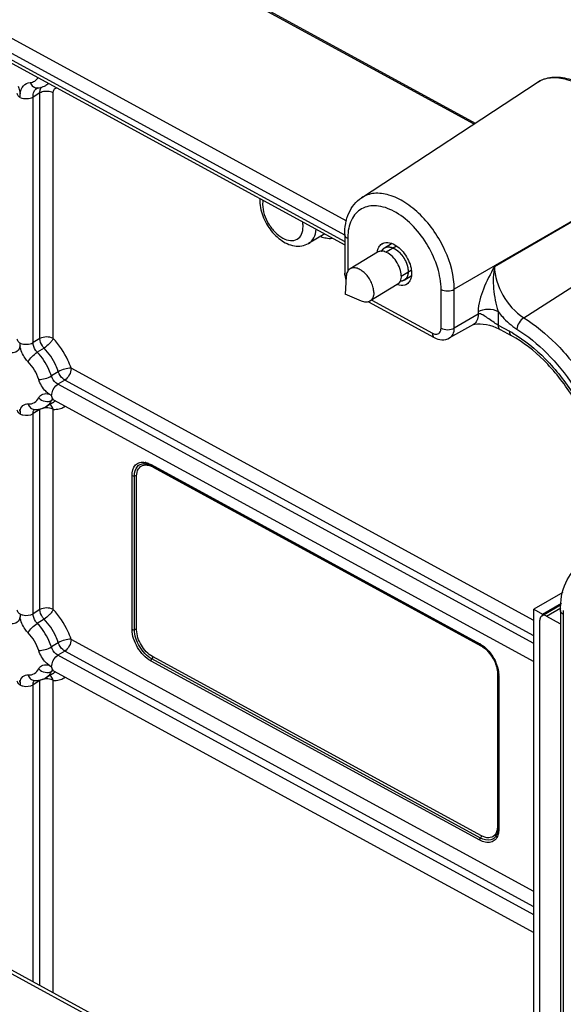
# Model space of a CAD drawing. Header units: inches. Extents: x 0 to 34, y 0 to 22.
# Tile 49 of 124: x 20.6 to 21.7, y 5.7 to 7.7. Entities that reach past the tile are written whole.
import ezdxf

# ---------------------------------------------------------------- set-up
doc = ezdxf.new("R2010")
doc.units = ezdxf.units.IN
doc.header["$LTSCALE"] = 1.87
doc.header["$MEASUREMENT"] = 0
doc.linetypes.add('HIDDEN', pattern=[0.2, 0.1, -0.1])
doc.layers.get('0').update_dxf_attribs({"linetype": 'CONTINUOUS'})
doc.layers.add('02___PRT_ALL_AXES', color=7, linetype='CONTINUOUS')
doc.layers.add('DEFAULT_2', color=8, linetype='HIDDEN')

msp = doc.modelspace()

# ---------------------------------------------------------------- linework, layer by layer
at = {"color": 7, "linetype": 'CONTINUOUS'}
for p, q in [((18.5932, 9.097), (21.5151, 7.5041)), ((18.5981, 9.0977), (21.5179, 7.5059)), ((18.3025, 8.9101), (21.2507, 7.3029)), ((18.2242, 8.9011), (21.2469, 7.2532)), ((18.2398, 8.8994), (21.2469, 7.26)), ((18.2893, 8.886), (21.2466, 7.2738)), ((20.633, 7.5879), (20.6264, 7.584)), ((21.2819, 7.3508), (21.6461, 7.5902)), ((20.573, 7.5593), (20.573, 7.5667)), ((20.6143, 7.5683), (20.6001, 7.5599)), ((20.6097, 7.5787), (20.6085, 7.5783)), ((20.6143, 7.0585), (20.6143, 7.5683)), ((20.6419, 7.0586), (20.6419, 7.5686)), ((20.6001, 7.0501), (20.6001, 7.5599)), ((21.8564, 7.3825), (21.4742, 7.1608)), ((21.5576, 7.2082), (21.8564, 7.3816)), ((21.2056, 7.2758), (21.1716, 7.256)), ((21.6183, 7.1018), (21.9096, 7.2883)), ((21.2469, 7.2744), (21.2469, 7.194)), ((21.2531, 7.2661), (21.2531, 7.1979)), ((21.4468, 7.0801), (21.4468, 7.1605)), ((21.4742, 7.0804), (21.4742, 7.1608)), ((21.2965, 7.1349), (21.4327, 7.0606)), ((21.3028, 7.1383), (21.4287, 7.0697)), ((21.2966, 5.3361), (18.0338, 7.1149)), ((21.5238, 7.1146), (21.5238, 7.1091)), ((21.565, 7.1149), (21.565, 7.0866)), ((21.5238, 7.1091), (21.4742, 7.0804)), ((21.5138, 7.0876), (21.4646, 7.0598)), ((21.5606, 7.0817), (21.567, 7.0787)), ((21.565, 7.0866), (21.5885, 7.0738)), ((21.567, 7.0787), (21.5691, 7.0776)), ((21.5691, 7.0776), (21.5926, 7.0648)), ((20.6143, 7.0585), (20.6001, 7.0501)), ((20.573, 7.0434), (20.573, 7.0495)), ((20.623, 7.0387), (20.6089, 7.03)), ((20.6525, 6.9896), (20.6383, 6.9811)), ((21.6393, 6.4733), (20.679, 6.9968)), ((20.6658, 6.9725), (20.6518, 6.9637)), ((21.6393, 6.4418), (20.6658, 6.9725)), ((21.6393, 6.4254), (20.6518, 6.9637)), ((20.6386, 6.9401), (20.6332, 6.943)), ((20.6422, 6.9324), (20.6383, 6.9301)), ((20.6399, 6.9328), (20.6394, 6.9329)), ((20.6399, 6.9324), (20.6413, 6.9335)), ((20.6426, 6.9316), (20.6399, 6.9328)), ((20.6426, 6.9316), (21.6393, 6.3883)), ((20.573, 6.9082), (20.573, 6.9052)), ((20.6143, 6.9112), (20.6001, 6.9028)), ((20.6143, 6.4959), (20.6143, 6.9112)), ((20.6406, 6.9253), (20.6264, 6.917)), ((20.6419, 6.4961), (20.6419, 6.9116)), ((20.573, 6.9052), (20.573, 6.9022)), ((20.6001, 6.4875), (20.6001, 6.9028)), ((20.8377, 6.7982), (20.8338, 6.7989)), ((20.8418, 6.7968), (20.8377, 6.7982)), ((20.846, 6.7948), (20.8418, 6.7968)), ((20.8449, 6.797), (21.5271, 6.4251)), ((20.846, 6.7948), (21.5281, 6.4229)), ((20.8483, 6.7921), (21.5305, 6.4202)), ((20.8055, 6.4551), (20.8055, 6.7742)), ((20.8103, 6.4544), (20.8103, 6.7736)), ((20.8151, 6.4537), (20.8151, 6.7729)), ((21.6993, 6.5315), (21.6393, 6.4969)), ((21.656, 6.4834), (21.6961, 6.5066)), ((21.657, 6.4867), (21.6965, 6.5095)), ((21.6656, 6.4826), (21.6952, 6.4997)), ((20.573, 6.4869), (20.573, 6.4809)), ((20.6143, 6.4959), (20.6001, 6.4875)), ((21.6656, 6.4826), (21.6932, 6.4672)), ((21.6945, 6.4944), (21.6945, 3.8557)), ((21.7003, 6.4864), (21.7003, 3.8521)), ((20.623, 6.4762), (20.6089, 6.4674)), ((21.6519, 3.8924), (21.6519, 6.4744)), ((20.6525, 6.4271), (20.6383, 6.4185)), ((21.6393, 5.9107), (20.679, 6.4343)), ((21.5305, 6.4202), (21.5303, 6.4215)), ((20.6658, 6.41), (20.6518, 6.4012)), ((21.6393, 5.8628), (20.6518, 6.4012)), ((21.6393, 5.8793), (20.6658, 6.41)), ((21.5305, 6.0265), (20.8483, 6.3984)), ((20.6332, 6.3805), (20.6386, 6.3775)), ((21.5271, 6.0174), (20.8449, 6.3893)), ((21.5288, 6.0219), (20.8466, 6.3938)), ((20.6406, 6.3628), (20.6264, 6.3545)), ((20.6422, 6.3699), (20.6383, 6.3676)), ((20.6399, 6.3702), (20.6394, 6.3703)), ((20.6399, 6.3699), (20.6413, 6.371)), ((20.6426, 6.3691), (20.6399, 6.3702)), ((20.6426, 6.3691), (21.6393, 5.8257)), ((21.5637, 6.3648), (21.5637, 6.0456)), ((21.5637, 6.3648), (21.5648, 6.364)), ((21.565, 6.3615), (21.565, 6.0423)), ((21.5665, 6.3594), (21.5665, 6.0402)), ((20.573, 6.3457), (20.573, 6.3426)), ((20.573, 6.3426), (20.573, 6.3396)), ((20.6143, 6.3486), (20.6001, 6.3402)), ((20.6001, 5.7238), (20.6001, 6.3402)), ((20.6143, 5.7161), (20.6143, 6.3486)), ((20.6419, 5.701), (20.6419, 6.3491))]:
    msp.add_line(p, q, dxfattribs=at)
at = {"color": 3, "linetype": 'CONTINUOUS'}
msp.add_line((18.0407, 7.1191), (21.3035, 5.3403), dxfattribs=at)
at = {"color": 7, "linetype": 'CONTINUOUS'}
for points in [[(21.5134, 7.0875), (21.5138, 7.0876), (21.5171, 7.0883)], [(21.5171, 7.0883), (21.5222, 7.0888), (21.528, 7.0888)], [(21.528, 7.0888), (21.5343, 7.0884), (21.5409, 7.0875), (21.5475, 7.0861)], [(21.5475, 7.0861), (21.5541, 7.0842), (21.5606, 7.0817)]]:
    msp.add_lwpolyline(points, dxfattribs=at)
for centre, radius, start, end in [((20.6053, 7.6218), 0.0433, 275.8538, 283.8656), ((20.6342, 7.5714), 0.0195, 151.8029, 158.6284), ((21.1411, 7.3453), 0.0707, 176.7747, 180.0201), ((21.3682, 7.2662), 0.1151, 176.1685, 180.0301), ((21.3333, 7.2405), 0.0174, 121.4021, 123.2656), ((21.3666, 7.1861), 0.0174, 301.4021, 303.2656), ((21.4634, 6.8446), 0.2611, 59.6247, 61.394), ((20.6266, 6.9494), 0.0279, 300.2465, 312.0029), ((20.6261, 6.9499), 0.0286, 311.993, 313.5546), ((20.5245, 6.9007), 0.049, 8.7634, 12.5548), ((20.6318, 6.9111), 0.0175, 174.4568, 179.7259), ((20.6279, 6.8845), 0.0301, 99.4359, 104.3479), ((20.6445, 6.9591), 0.0476, 266.8252, 270.8162), ((20.8269, 6.7693), 0.0327, 76.6862, 79.787), ((20.8288, 6.7564), 0.0407, 61.3594, 66.0074), ((21.8601, 6.4864), 0.1599, 177.2643, 180.0165), ((21.5018, 6.3786), 0.053, 59.205, 61.389), ((21.5055, 6.3813), 0.0473, 59.939, 61.3957), ((21.5038, 6.3784), 0.0507, 57.6178, 59.9294), ((20.6266, 6.3869), 0.0279, 300.2465, 312.0029), ((20.6261, 6.3874), 0.0286, 311.993, 313.5546), ((21.5163, 6.3614), 0.0486, 1.4971, 4.0155), ((21.5198, 6.3615), 0.0452, 0.007, 1.4846), ((21.5156, 6.3594), 0.0509, 0.0159, 2.3901), ((20.5245, 6.3382), 0.049, 8.7634, 12.5548), ((20.6318, 6.3486), 0.0175, 174.4568, 179.7259), ((20.6279, 6.3219), 0.0301, 99.4359, 104.3479), ((20.6445, 6.3966), 0.0476, 266.8252, 270.8162), ((21.5221, 6.0423), 0.0429, 357.3134, 0.0184)]:
    msp.add_arc(centre, radius, start, end, dxfattribs=at)
msp.add_ellipse((21.6928, 6.4996), major_axis=(-0.0197, 0.0341), ratio=0.577338, start_param=-3.909928, end_param=-3.863991, dxfattribs=at)
for points, knots in [([(21.6461, 7.5902), (21.6551, 7.5961), (21.6775, 7.6036), (21.7138, 7.599), (21.7504, 7.5816), (21.7976, 7.5432), (21.8421, 7.4785), (21.8592, 7.4165), (21.8592, 7.3865)], [0, 0, 0, 0, 0.095453, 0.199371, 0.317305, 0.449402, 0.734407, 1, 1, 1, 1]), ([(20.5692, 7.5825), (20.5696, 7.5812), (20.5713, 7.576), (20.5725, 7.5707), (20.573, 7.5667)], [0, 0, 0, 0, 0.258933, 1, 1, 1, 1]), ([(20.573, 7.5667), (20.5738, 7.5725), (20.5778, 7.584), (20.5889, 7.5894), (20.5942, 7.59)], [0, 0, 0, 0, 0.529375, 1, 1, 1, 1]), ([(20.5942, 7.59), (20.5974, 7.5903), (20.6039, 7.5923), (20.6086, 7.5972), (20.6104, 7.5999)], [0, 0, 0, 0, 0.499708, 1, 1, 1, 1]), ([(20.5942, 7.59), (20.5955, 7.5866), (20.5995, 7.5807), (20.6066, 7.5783), (20.6097, 7.5787)], [0, 0, 0, 0, 0.536378, 1, 1, 1, 1]), ([(21.6461, 7.5902), (21.6544, 7.5956), (21.6753, 7.6025), (21.7099, 7.5978), (21.7455, 7.5808), (21.7926, 7.5426), (21.8377, 7.478), (21.8557, 7.4161), (21.8563, 7.386)], [0, 0, 0, 0, 0.088725, 0.188821, 0.306052, 0.439387, 0.729494, 1, 1, 1, 1]), ([(20.5735, 7.559), (20.5726, 7.5595), (20.5696, 7.5614), (20.5673, 7.5648), (20.5673, 7.5673)], [0, 0, 0, 0, 0.29652, 1, 1, 1, 1]), ([(20.6001, 7.5599), (20.6001, 7.5637), (20.601, 7.5709), (20.6058, 7.5767), (20.6085, 7.5783)], [0, 0, 0, 0, 0.546682, 1, 1, 1, 1]), ([(20.6143, 7.5683), (20.6143, 7.5692), (20.6144, 7.5727), (20.6151, 7.5761), (20.616, 7.5784)], [0, 0, 0, 0, 0.26734, 1, 1, 1, 1]), ([(20.628, 7.5717), (20.6267, 7.5717), (20.622, 7.5714), (20.6173, 7.5701), (20.6143, 7.5683)], [0, 0, 0, 0, 0.267698, 1, 1, 1, 1]), ([(20.6419, 7.5686), (20.6409, 7.5691), (20.6365, 7.5711), (20.6317, 7.5718), (20.628, 7.5717)], [0, 0, 0, 0, 0.23009, 1, 1, 1, 1]), ([(20.6419, 7.5686), (20.6419, 7.5711), (20.6427, 7.576), (20.6471, 7.5786), (20.6492, 7.5788)], [0, 0, 0, 0, 0.545064, 1, 1, 1, 1]), ([(20.5735, 7.559), (20.5776, 7.557), (20.5869, 7.5557), (20.5962, 7.5576), (20.6001, 7.5599)], [0, 0, 0, 0, 0.50652, 1, 1, 1, 1]), ([(21.4742, 7.1608), (21.4742, 7.1884), (21.4583, 7.2458), (21.4173, 7.3058), (21.3739, 7.3415), (21.3409, 7.3576), (21.3089, 7.3622), (21.2895, 7.3559), (21.2819, 7.3508)], [0, 0, 0, 0, 0.268667, 0.559145, 0.693059, 0.810811, 0.911203, 1, 1, 1, 1]), ([(21.0704, 7.3453), (21.0704, 7.3434), (21.0707, 7.3354), (21.0722, 7.3274), (21.0739, 7.3216)], [0, 0, 0, 0, 0.241509, 1, 1, 1, 1]), ([(21.0765, 7.337), (21.0765, 7.3231), (21.0842, 7.3017), (21.1013, 7.2793), (21.1169, 7.2668), (21.1333, 7.2606), (21.1489, 7.2632), (21.159, 7.2754), (21.1604, 7.2858), (21.1604, 7.2913)], [0, 0, 0, 0, 0.287662, 0.440765, 0.579937, 0.695862, 0.791361, 0.885922, 1, 1, 1, 1]), ([(21.2469, 7.2744), (21.2469, 7.2895), (21.2513, 7.319), (21.2703, 7.3433), (21.2819, 7.3508)], [0, 0, 0, 0, 0.523733, 1, 1, 1, 1]), ([(21.0739, 7.3216), (21.0771, 7.3101), (21.0877, 7.2884), (21.1112, 7.263), (21.1409, 7.248), (21.1631, 7.251), (21.1716, 7.256)], [0, 0, 0, 0, 0.270878, 0.536695, 0.776716, 1, 1, 1, 1]), ([(21.4468, 7.1605), (21.4468, 7.1755), (21.4411, 7.2072), (21.4212, 7.2518), (21.3918, 7.2914), (21.3567, 7.3206), (21.32, 7.336), (21.2842, 7.3332), (21.259, 7.3085), (21.2542, 7.2859), (21.2533, 7.2738)], [0, 0, 0, 0, 0.13703, 0.288826, 0.441888, 0.582258, 0.700423, 0.797485, 0.890335, 1, 1, 1, 1]), ([(21.1716, 7.256), (21.1762, 7.2587), (21.1844, 7.2677), (21.1871, 7.2793), (21.1877, 7.2854)], [0, 0, 0, 0, 0.461434, 1, 1, 1, 1]), ([(21.2531, 7.2661), (21.2522, 7.2666), (21.2492, 7.2685), (21.2469, 7.2719), (21.2469, 7.2744)], [0, 0, 0, 0, 0.296984, 1, 1, 1, 1]), ([(21.3163, 7.2454), (21.3167, 7.2464), (21.3184, 7.2501), (21.3213, 7.2533), (21.3238, 7.255)], [0, 0, 0, 0, 0.266653, 1, 1, 1, 1]), ([(21.3243, 7.2553), (21.3256, 7.2561), (21.3317, 7.2588), (21.3389, 7.2579), (21.3437, 7.2563)], [0, 0, 0, 0, 0.230931, 1, 1, 1, 1]), ([(21.3437, 7.2563), (21.3532, 7.253), (21.3703, 7.2386), (21.3806, 7.2195), (21.3836, 7.2087)], [0, 0, 0, 0, 0.47234, 1, 1, 1, 1]), ([(21.25, 7.1879), (21.2495, 7.1883), (21.2479, 7.19), (21.2469, 7.1923), (21.2469, 7.194)], [0, 0, 0, 0, 0.280119, 1, 1, 1, 1]), ([(21.3836, 7.2087), (21.3839, 7.2074), (21.3851, 7.2025), (21.3857, 7.1975), (21.3857, 7.1938)], [0, 0, 0, 0, 0.263117, 1, 1, 1, 1]), ([(21.3857, 7.1938), (21.3857, 7.1927), (21.3855, 7.1884), (21.3847, 7.1841), (21.3836, 7.1812)], [0, 0, 0, 0, 0.267338, 1, 1, 1, 1]), ([(21.5576, 7.2082), (21.5494, 7.1929), (21.5339, 7.1635), (21.5238, 7.1306), (21.5238, 7.1146)], [0, 0, 0, 0, 0.520828, 1, 1, 1, 1]), ([(21.5576, 7.2082), (21.5548, 7.1931), (21.5544, 7.1692), (21.5587, 7.1381), (21.5624, 7.1225), (21.565, 7.1149)], [0, 0, 0, 0, 0.49081, 0.746172, 1, 1, 1, 1]), ([(21.5576, 7.2082), (21.5576, 7.1875), (21.5718, 7.146), (21.6003, 7.1131), (21.6183, 7.1018)], [0, 0, 0, 0, 0.493753, 1, 1, 1, 1]), ([(21.3836, 7.1812), (21.3832, 7.1802), (21.3814, 7.1765), (21.3786, 7.1733), (21.3761, 7.1716)], [0, 0, 0, 0, 0.266653, 1, 1, 1, 1]), ([(21.3756, 7.1713), (21.3743, 7.1705), (21.3682, 7.1678), (21.361, 7.1687), (21.3561, 7.1703)], [0, 0, 0, 0, 0.230931, 1, 1, 1, 1]), ([(21.4468, 7.1605), (21.4509, 7.1582), (21.4606, 7.1565), (21.4702, 7.1584), (21.4742, 7.1608)], [0, 0, 0, 0, 0.502005, 1, 1, 1, 1]), ([(21.5238, 7.1146), (21.5298, 7.1181), (21.5443, 7.121), (21.5588, 7.1183), (21.565, 7.1149)], [0, 0, 0, 0, 0.497995, 1, 1, 1, 1]), ([(21.565, 7.1149), (21.5678, 7.1112), (21.5792, 7.0974), (21.5929, 7.0853), (21.6041, 7.0783)], [0, 0, 0, 0, 0.262946, 1, 1, 1, 1]), ([(21.5238, 7.1091), (21.5238, 7.1046), (21.5226, 7.0963), (21.517, 7.0895), (21.5138, 7.0876)], [0, 0, 0, 0, 0.546917, 1, 1, 1, 1]), ([(21.565, 7.0866), (21.5611, 7.0887), (21.5541, 7.0938), (21.5434, 7.101), (21.5346, 7.1073), (21.5266, 7.1109), (21.5238, 7.1092)], [0, 0, 0, 0, 0.275049, 0.551054, 0.794773, 1, 1, 1, 1]), ([(21.6183, 7.1018), (21.6143, 7.0992), (21.608, 7.0919), (21.6044, 7.0829), (21.6041, 7.0783)], [0, 0, 0, 0, 0.504619, 1, 1, 1, 1]), ([(21.6183, 7.1018), (21.6425, 7.0866), (21.6887, 7.0484), (21.7647, 6.9549), (21.8036, 6.8685), (21.8158, 6.8089)], [0, 0, 0, 0, 0.237383, 0.493799, 1, 1, 1, 1]), ([(21.4355, 7.0674), (21.4384, 7.0672), (21.4455, 7.0697), (21.4468, 7.0768), (21.4468, 7.0801)], [0, 0, 0, 0, 0.462347, 1, 1, 1, 1]), ([(21.4468, 7.0801), (21.4509, 7.0779), (21.4606, 7.0761), (21.4702, 7.078), (21.4742, 7.0804)], [0, 0, 0, 0, 0.502005, 1, 1, 1, 1]), ([(21.4646, 7.0598), (21.4677, 7.0615), (21.4731, 7.068), (21.4742, 7.0761), (21.4742, 7.0804)], [0, 0, 0, 0, 0.453084, 1, 1, 1, 1]), ([(21.565, 7.0866), (21.565, 7.0856), (21.5652, 7.0823), (21.567, 7.0787), (21.5691, 7.0776)], [0, 0, 0, 0, 0.298801, 1, 1, 1, 1]), ([(21.5885, 7.0738), (21.5885, 7.0728), (21.5887, 7.0695), (21.5905, 7.0659), (21.5926, 7.0648)], [0, 0, 0, 0, 0.298801, 1, 1, 1, 1]), ([(21.6041, 7.0783), (21.6267, 7.0641), (21.6699, 7.0283), (21.741, 6.9409), (21.7774, 6.8601), (21.7888, 6.8043)], [0, 0, 0, 0, 0.237383, 0.493799, 1, 1, 1, 1]), ([(20.5735, 7.0492), (20.5726, 7.0497), (20.5696, 7.0516), (20.5673, 7.055), (20.5673, 7.0575)], [0, 0, 0, 0, 0.29652, 1, 1, 1, 1]), ([(20.6419, 7.0588), (20.6377, 7.0611), (20.628, 7.0628), (20.6183, 7.0609), (20.6143, 7.0585)], [0, 0, 0, 0, 0.50258, 1, 1, 1, 1]), ([(20.623, 7.0387), (20.6217, 7.0401), (20.6172, 7.0458), (20.6143, 7.0531), (20.6143, 7.0585)], [0, 0, 0, 0, 0.260668, 1, 1, 1, 1]), ([(20.6421, 7.0587), (20.6414, 7.0568), (20.6388, 7.0532), (20.6328, 7.0462), (20.6271, 7.0415), (20.6231, 7.0388)], [0, 0, 0, 0, 0.213804, 0.47597, 1, 1, 1, 1]), ([(20.679, 6.9968), (20.6771, 7.0025), (20.6683, 7.025), (20.6545, 7.0456), (20.6419, 7.0586)], [0, 0, 0, 0, 0.247232, 1, 1, 1, 1]), ([(21.4287, 7.0697), (21.4287, 7.0687), (21.4289, 7.0653), (21.4307, 7.0618), (21.4327, 7.0606)], [0, 0, 0, 0, 0.298801, 1, 1, 1, 1]), ([(21.4327, 7.0606), (21.4376, 7.058), (21.4485, 7.0545), (21.4599, 7.0571), (21.4646, 7.0598)], [0, 0, 0, 0, 0.502115, 1, 1, 1, 1]), ([(21.7763, 6.7707), (21.7747, 6.7992), (21.7615, 6.8587), (21.7213, 6.9416), (21.6647, 7.0138), (21.6173, 7.0513), (21.5926, 7.0648)], [0, 0, 0, 0, 0.238813, 0.502178, 0.764393, 1, 1, 1, 1]), ([(21.5955, 7.0698), (21.6204, 7.0553), (21.6677, 7.0166), (21.7245, 6.9435), (21.7653, 6.8601), (21.7795, 6.8002), (21.7819, 6.7712)], [0, 0, 0, 0, 0.238365, 0.498273, 0.759109, 1, 1, 1, 1]), ([(20.573, 7.0434), (20.5722, 7.0393), (20.5687, 7.031), (20.5599, 7.0285), (20.556, 7.0287)], [0, 0, 0, 0, 0.518649, 1, 1, 1, 1]), ([(20.5899, 7.0102), (20.5877, 7.0125), (20.5798, 7.0222), (20.5744, 7.0342), (20.573, 7.0434)], [0, 0, 0, 0, 0.253989, 1, 1, 1, 1]), ([(20.5735, 7.0492), (20.5776, 7.0472), (20.5869, 7.0458), (20.5962, 7.0478), (20.6001, 7.0501)], [0, 0, 0, 0, 0.50652, 1, 1, 1, 1]), ([(20.6089, 7.03), (20.6076, 7.0314), (20.603, 7.0371), (20.6001, 7.0446), (20.6001, 7.0501)], [0, 0, 0, 0, 0.260599, 1, 1, 1, 1]), ([(20.6525, 6.9896), (20.651, 6.9941), (20.644, 7.012), (20.6331, 7.0283), (20.623, 7.0387)], [0, 0, 0, 0, 0.247231, 1, 1, 1, 1]), ([(20.5899, 7.0102), (20.5919, 7.0142), (20.5979, 7.0213), (20.6049, 7.0274), (20.6089, 7.03)], [0, 0, 0, 0, 0.476374, 1, 1, 1, 1]), ([(20.6383, 6.9811), (20.6368, 6.9856), (20.6299, 7.0034), (20.6189, 7.0196), (20.6089, 7.03)], [0, 0, 0, 0, 0.247231, 1, 1, 1, 1]), ([(20.6789, 6.997), (20.6745, 6.9972), (20.6653, 6.9954), (20.6566, 6.9921), (20.6525, 6.9896)], [0, 0, 0, 0, 0.4778, 1, 1, 1, 1]), ([(20.6658, 6.9725), (20.6643, 6.9733), (20.6584, 6.9777), (20.6542, 6.9843), (20.6525, 6.9896)], [0, 0, 0, 0, 0.232271, 1, 1, 1, 1]), ([(20.6791, 6.9967), (20.6791, 6.992), (20.676, 6.9827), (20.6698, 6.975), (20.6658, 6.9725)], [0, 0, 0, 0, 0.500689, 1, 1, 1, 1]), ([(20.6119, 6.9737), (20.6163, 6.9734), (20.6255, 6.9753), (20.6341, 6.9786), (20.6383, 6.9811)], [0, 0, 0, 0, 0.477809, 1, 1, 1, 1]), ([(20.6332, 6.943), (20.6308, 6.9448), (20.6215, 6.9533), (20.6148, 6.9646), (20.6119, 6.9737)], [0, 0, 0, 0, 0.240787, 1, 1, 1, 1]), ([(20.6518, 6.9637), (20.6503, 6.9645), (20.6443, 6.9689), (20.64, 6.9756), (20.6383, 6.9811)], [0, 0, 0, 0, 0.232196, 1, 1, 1, 1]), ([(20.6386, 6.9395), (20.6386, 6.9418), (20.6401, 6.951), (20.6458, 6.9599), (20.6518, 6.9637)], [0, 0, 0, 0, 0.240794, 1, 1, 1, 1]), ([(20.5899, 6.9229), (20.5944, 6.9226), (20.6037, 6.9244), (20.6099, 6.9316), (20.6119, 6.9356)], [0, 0, 0, 0, 0.502337, 1, 1, 1, 1]), ([(20.6119, 6.9356), (20.6136, 6.939), (20.6202, 6.9454), (20.6291, 6.9443), (20.6332, 6.943)], [0, 0, 0, 0, 0.476018, 1, 1, 1, 1]), ([(20.6119, 6.9356), (20.6153, 6.932), (20.624, 6.9271), (20.6344, 6.9278), (20.6383, 6.9301)], [0, 0, 0, 0, 0.52587, 1, 1, 1, 1]), ([(20.6264, 6.917), (20.6302, 6.9192), (20.6346, 6.9236), (20.6376, 6.9287), (20.6383, 6.9301)], [0, 0, 0, 0, 0.737245, 1, 1, 1, 1]), ([(20.6386, 6.9395), (20.6386, 6.9389), (20.6388, 6.9369), (20.6395, 6.9349), (20.6404, 6.9336)], [0, 0, 0, 0, 0.277949, 1, 1, 1, 1]), ([(20.5725, 6.9025), (20.5717, 6.9029), (20.5692, 6.9048), (20.5673, 6.9079), (20.5673, 6.9102)], [0, 0, 0, 0, 0.29242, 1, 1, 1, 1]), ([(20.573, 6.9082), (20.5737, 6.9123), (20.5773, 6.9206), (20.5861, 6.9231), (20.5899, 6.9229)], [0, 0, 0, 0, 0.518649, 1, 1, 1, 1]), ([(20.5899, 6.9229), (20.5909, 6.9199), (20.5939, 6.9144), (20.5997, 6.9116), (20.6024, 6.9115)], [0, 0, 0, 0, 0.537704, 1, 1, 1, 1]), ([(20.6001, 6.9028), (20.6001, 6.9036), (20.6002, 6.9066), (20.6014, 6.9096), (20.603, 6.9111)], [0, 0, 0, 0, 0.284222, 1, 1, 1, 1]), ([(20.6419, 6.9115), (20.6406, 6.9122), (20.6346, 6.9146), (20.6278, 6.915), (20.623, 6.9141)], [0, 0, 0, 0, 0.230375, 1, 1, 1, 1]), ([(20.5725, 6.9024), (20.5745, 6.9014), (20.5834, 6.8983), (20.5939, 6.8991), (20.6001, 6.9028)], [0, 0, 0, 0, 0.242773, 1, 1, 1, 1]), ([(20.8055, 6.7742), (20.8055, 6.782), (20.8084, 6.7945), (20.8218, 6.8022), (20.8291, 6.8021), (20.8327, 6.8015)], [0, 0, 0, 0, 0.523869, 0.751559, 1, 1, 1, 1]), ([(20.8103, 6.7736), (20.8103, 6.7805), (20.8128, 6.7915), (20.8243, 6.799), (20.8307, 6.7993), (20.8338, 6.7989)], [0, 0, 0, 0, 0.527868, 0.755776, 1, 1, 1, 1]), ([(20.8151, 6.7729), (20.8151, 6.7781), (20.8166, 6.7879), (20.8247, 6.7945), (20.8288, 6.7956)], [0, 0, 0, 0, 0.547738, 1, 1, 1, 1]), ([(20.8288, 6.7956), (20.831, 6.7962), (20.8343, 6.7964), (20.8374, 6.796), (20.8382, 6.7959)], [0, 0, 0, 0, 0.734442, 1, 1, 1, 1]), ([(20.8345, 6.8011), (20.8353, 6.8009), (20.839, 6.7999), (20.8424, 6.7984), (20.8449, 6.797)], [0, 0, 0, 0, 0.237557, 1, 1, 1, 1]), ([(21.6945, 6.4944), (21.6945, 6.5139), (21.6998, 6.5515), (21.7243, 6.5824), (21.739, 6.5915)], [0, 0, 0, 0, 0.530142, 1, 1, 1, 1]), ([(20.6419, 6.4963), (20.6377, 6.4985), (20.628, 6.5003), (20.6183, 6.4983), (20.6143, 6.4959)], [0, 0, 0, 0, 0.50258, 1, 1, 1, 1]), ([(20.573, 6.4809), (20.5722, 6.4768), (20.5687, 6.4685), (20.5599, 6.466), (20.556, 6.4662)], [0, 0, 0, 0, 0.518649, 1, 1, 1, 1]), ([(20.5725, 6.4872), (20.5717, 6.4877), (20.5692, 6.4896), (20.5673, 6.4927), (20.5673, 6.4949)], [0, 0, 0, 0, 0.29242, 1, 1, 1, 1]), ([(20.5725, 6.4872), (20.5745, 6.4862), (20.5834, 6.483), (20.5939, 6.4839), (20.6001, 6.4875)], [0, 0, 0, 0, 0.242773, 1, 1, 1, 1]), ([(20.5899, 6.4477), (20.5877, 6.45), (20.5798, 6.4597), (20.5744, 6.4717), (20.573, 6.4809)], [0, 0, 0, 0, 0.253989, 1, 1, 1, 1]), ([(20.6089, 6.4674), (20.6076, 6.4688), (20.603, 6.4746), (20.6001, 6.4821), (20.6001, 6.4875)], [0, 0, 0, 0, 0.260599, 1, 1, 1, 1]), ([(20.623, 6.4762), (20.6217, 6.4776), (20.6172, 6.4832), (20.6143, 6.4906), (20.6143, 6.4959)], [0, 0, 0, 0, 0.260668, 1, 1, 1, 1]), ([(20.6421, 6.4961), (20.6414, 6.4943), (20.6388, 6.4906), (20.6328, 6.4836), (20.6271, 6.479), (20.6231, 6.4763)], [0, 0, 0, 0, 0.213804, 0.47597, 1, 1, 1, 1]), ([(20.679, 6.4343), (20.6771, 6.4399), (20.6683, 6.4625), (20.6545, 6.483), (20.6419, 6.4961)], [0, 0, 0, 0, 0.247232, 1, 1, 1, 1]), ([(21.656, 6.4834), (21.6554, 6.483), (21.6527, 6.4808), (21.6519, 6.477), (21.6519, 6.4744)], [0, 0, 0, 0, 0.220857, 1, 1, 1, 1]), ([(21.6656, 6.4826), (21.6648, 6.483), (21.6618, 6.4844), (21.658, 6.4846), (21.656, 6.4834)], [0, 0, 0, 0, 0.293764, 1, 1, 1, 1]), ([(21.7003, 6.4864), (21.6994, 6.4869), (21.6966, 6.4887), (21.6945, 6.492), (21.6945, 6.4944)], [0, 0, 0, 0, 0.295, 1, 1, 1, 1]), ([(20.5899, 6.4477), (20.5919, 6.4516), (20.5979, 6.4588), (20.6049, 6.4649), (20.6089, 6.4674)], [0, 0, 0, 0, 0.476374, 1, 1, 1, 1]), ([(20.6383, 6.4185), (20.6368, 6.423), (20.6299, 6.4408), (20.6189, 6.4571), (20.6089, 6.4674)], [0, 0, 0, 0, 0.247231, 1, 1, 1, 1]), ([(20.6525, 6.4271), (20.651, 6.4316), (20.644, 6.4495), (20.6331, 6.4658), (20.623, 6.4762)], [0, 0, 0, 0, 0.247231, 1, 1, 1, 1]), ([(20.8449, 6.3893), (20.8334, 6.3956), (20.8148, 6.416), (20.8055, 6.442), (20.8055, 6.4551)], [0, 0, 0, 0, 0.501862, 1, 1, 1, 1]), ([(20.8466, 6.3938), (20.836, 6.3997), (20.8189, 6.4184), (20.8103, 6.4424), (20.8103, 6.4544)], [0, 0, 0, 0, 0.501934, 1, 1, 1, 1]), ([(20.8483, 6.3984), (20.8386, 6.4037), (20.8229, 6.4208), (20.8151, 6.4427), (20.8151, 6.4537)], [0, 0, 0, 0, 0.501872, 1, 1, 1, 1]), ([(20.6119, 6.4111), (20.6163, 6.4109), (20.6255, 6.4128), (20.6341, 6.4161), (20.6383, 6.4185)], [0, 0, 0, 0, 0.477809, 1, 1, 1, 1]), ([(20.6518, 6.4012), (20.6503, 6.402), (20.6443, 6.4064), (20.64, 6.4131), (20.6383, 6.4185)], [0, 0, 0, 0, 0.232196, 1, 1, 1, 1]), ([(20.6789, 6.4345), (20.6745, 6.4347), (20.6653, 6.4329), (20.6566, 6.4296), (20.6525, 6.4271)], [0, 0, 0, 0, 0.4778, 1, 1, 1, 1]), ([(20.6658, 6.41), (20.6643, 6.4108), (20.6584, 6.4151), (20.6542, 6.4217), (20.6525, 6.4271)], [0, 0, 0, 0, 0.232271, 1, 1, 1, 1]), ([(20.6791, 6.4342), (20.6791, 6.4295), (20.676, 6.4201), (20.6698, 6.4125), (20.6658, 6.41)], [0, 0, 0, 0, 0.500689, 1, 1, 1, 1]), ([(21.5305, 6.4202), (21.5314, 6.4198), (21.535, 6.4176), (21.5383, 6.4151), (21.5406, 6.4129)], [0, 0, 0, 0, 0.238042, 1, 1, 1, 1]), ([(20.6332, 6.3805), (20.6308, 6.3823), (20.6215, 6.3908), (20.6148, 6.4021), (20.6119, 6.4111)], [0, 0, 0, 0, 0.240787, 1, 1, 1, 1]), ([(20.6386, 6.377), (20.6386, 6.3792), (20.6401, 6.3885), (20.6458, 6.3973), (20.6518, 6.4012)], [0, 0, 0, 0, 0.240794, 1, 1, 1, 1]), ([(21.5392, 6.4164), (21.5484, 6.4081), (21.5582, 6.3938), (21.5636, 6.3781), (21.5646, 6.3742)], [0, 0, 0, 0, 0.753938, 1, 1, 1, 1]), ([(21.5632, 6.3749), (21.5623, 6.3786), (21.5572, 6.3934), (21.548, 6.4068), (21.5393, 6.4148)], [0, 0, 0, 0, 0.245203, 1, 1, 1, 1]), ([(21.5406, 6.4129), (21.5485, 6.4058), (21.5568, 6.3938), (21.5613, 6.3805), (21.5621, 6.3771)], [0, 0, 0, 0, 0.754081, 1, 1, 1, 1]), ([(20.6119, 6.373), (20.6136, 6.3765), (20.6202, 6.3828), (20.6291, 6.3818), (20.6332, 6.3805)], [0, 0, 0, 0, 0.476018, 1, 1, 1, 1]), ([(20.6386, 6.377), (20.6386, 6.3764), (20.6388, 6.3744), (20.6395, 6.3723), (20.6404, 6.3711)], [0, 0, 0, 0, 0.277949, 1, 1, 1, 1]), ([(21.5621, 6.3771), (21.5624, 6.3761), (21.5632, 6.372), (21.5637, 6.3679), (21.5637, 6.3648)], [0, 0, 0, 0, 0.262019, 1, 1, 1, 1]), ([(20.573, 6.3457), (20.5737, 6.3498), (20.5773, 6.3581), (20.5861, 6.3606), (20.5899, 6.3604)], [0, 0, 0, 0, 0.518649, 1, 1, 1, 1]), ([(20.5899, 6.3604), (20.5944, 6.3601), (20.6037, 6.3618), (20.6099, 6.3691), (20.6119, 6.373)], [0, 0, 0, 0, 0.502337, 1, 1, 1, 1]), ([(20.5899, 6.3604), (20.5909, 6.3573), (20.5939, 6.3519), (20.5997, 6.3491), (20.6024, 6.349)], [0, 0, 0, 0, 0.537704, 1, 1, 1, 1]), ([(20.6119, 6.373), (20.6153, 6.3695), (20.624, 6.3646), (20.6344, 6.3653), (20.6383, 6.3676)], [0, 0, 0, 0, 0.52587, 1, 1, 1, 1]), ([(20.6264, 6.3545), (20.6302, 6.3567), (20.6346, 6.361), (20.6376, 6.3662), (20.6383, 6.3676)], [0, 0, 0, 0, 0.737245, 1, 1, 1, 1]), ([(20.5725, 6.3399), (20.5717, 6.3404), (20.5692, 6.3423), (20.5673, 6.3454), (20.5673, 6.3476)], [0, 0, 0, 0, 0.29242, 1, 1, 1, 1]), ([(20.5725, 6.3399), (20.5745, 6.3388), (20.5834, 6.3357), (20.5939, 6.3366), (20.6001, 6.3402)], [0, 0, 0, 0, 0.242773, 1, 1, 1, 1]), ([(20.6001, 6.3402), (20.6001, 6.3411), (20.6002, 6.344), (20.6014, 6.3471), (20.603, 6.3486)], [0, 0, 0, 0, 0.284222, 1, 1, 1, 1]), ([(20.6419, 6.349), (20.6406, 6.3497), (20.6346, 6.3521), (20.6278, 6.3524), (20.623, 6.3516)], [0, 0, 0, 0, 0.230375, 1, 1, 1, 1]), ([(21.5631, 6.0308), (21.562, 6.0277), (21.5587, 6.022), (21.5463, 6.0152), (21.5351, 6.0185), (21.5288, 6.0219)], [0, 0, 0, 0, 0.242388, 0.469033, 1, 1, 1, 1]), ([(21.5637, 6.0456), (21.5637, 6.0447), (21.5636, 6.0411), (21.5629, 6.0376), (21.5621, 6.0351)], [0, 0, 0, 0, 0.265326, 1, 1, 1, 1]), ([(21.5631, 6.0308), (21.5634, 6.0315), (21.5644, 6.0345), (21.5648, 6.0378), (21.5649, 6.0402)], [0, 0, 0, 0, 0.230566, 1, 1, 1, 1]), ([(21.5665, 6.0402), (21.5665, 6.0391), (21.5664, 6.0349), (21.5656, 6.0306), (21.5646, 6.0277)], [0, 0, 0, 0, 0.265344, 1, 1, 1, 1]), ([(21.5646, 6.0277), (21.5635, 6.0243), (21.5599, 6.0179), (21.5464, 6.0101), (21.534, 6.0137), (21.5271, 6.0174)], [0, 0, 0, 0, 0.244231, 0.470744, 1, 1, 1, 1]), ([(21.5574, 6.0272), (21.5544, 6.0242), (21.5445, 6.0205), (21.5351, 6.024), (21.5305, 6.0265)], [0, 0, 0, 0, 0.449299, 1, 1, 1, 1])]:
    msp.add_open_spline(points, degree=3, knots=knots, dxfattribs=at)
for points in [[(20.6157, 7.5797), (20.6194, 7.5806), (20.6231, 7.5821), (20.6264, 7.584)], [(20.6264, 7.584), (20.6284, 7.5852), (20.6303, 7.5866), (20.6319, 7.5882)], [(21.0773, 7.3458), (21.0768, 7.3429), (21.0765, 7.34), (21.0765, 7.337)], [(21.1604, 7.2913), (21.1604, 7.2945), (21.1601, 7.2978), (21.1596, 7.301)], [(21.1978, 7.2701), (21.2011, 7.2689), (21.2046, 7.2679), (21.2081, 7.2673)], [(21.2081, 7.2673), (21.2123, 7.2666), (21.2166, 7.2663), (21.2208, 7.2666)], [(21.3145, 7.2383), (21.3148, 7.2407), (21.3154, 7.2431), (21.3163, 7.2454)], [(21.2469, 7.194), (21.2469, 7.1892), (21.2477, 7.1844), (21.2491, 7.1798)], [(21.4287, 7.0697), (21.4308, 7.0685), (21.4331, 7.0676), (21.4355, 7.0674)], [(20.6119, 6.9737), (20.6075, 6.9872), (20.5998, 7), (20.5899, 7.0102)], [(20.6383, 6.9301), (20.6387, 6.931), (20.6392, 6.9318), (20.6399, 6.9324)], [(20.6404, 6.9336), (20.641, 6.9328), (20.6418, 6.9321), (20.6426, 6.9316)], [(20.6024, 6.9115), (20.6053, 6.9113), (20.6082, 6.9114), (20.6111, 6.9118)], [(20.6111, 6.9118), (20.6165, 6.9126), (20.6218, 6.9143), (20.6264, 6.917)], [(20.6204, 6.9136), (20.6183, 6.9131), (20.6162, 6.9123), (20.6143, 6.9112)], [(20.6374, 6.9194), (20.6364, 6.9204), (20.6352, 6.9213), (20.6339, 6.9219)], [(20.642, 6.9117), (20.6411, 6.9145), (20.6396, 6.9173), (20.6374, 6.9194)], [(20.6452, 6.9116), (20.6493, 6.9116), (20.6534, 6.9122), (20.6573, 6.9135)], [(20.6573, 6.9135), (20.6606, 6.9146), (20.6638, 6.9162), (20.6666, 6.9182)], [(20.8382, 6.7959), (20.8406, 6.7954), (20.8431, 6.7946), (20.8454, 6.7936)], [(20.8449, 6.797), (20.8449, 6.7962), (20.8452, 6.7952), (20.846, 6.7948)], [(20.8055, 6.7742), (20.807, 6.7735), (20.8087, 6.7733), (20.8103, 6.7736)], [(20.8151, 6.7729), (20.8137, 6.7737), (20.8119, 6.7739), (20.8103, 6.7736)], [(20.6119, 6.4111), (20.6075, 6.4247), (20.5998, 6.4375), (20.5899, 6.4477)], [(20.8055, 6.4551), (20.807, 6.4543), (20.8087, 6.4541), (20.8103, 6.4544)], [(20.8151, 6.4537), (20.8137, 6.4545), (20.8119, 6.4547), (20.8103, 6.4544)], [(21.5271, 6.4251), (21.5271, 6.4243), (21.5274, 6.4233), (21.5281, 6.4229)], [(21.5289, 6.4241), (21.5325, 6.4219), (21.536, 6.4193), (21.5392, 6.4164)], [(21.5393, 6.4148), (21.5367, 6.4171), (21.5339, 6.4193), (21.5309, 6.4212)], [(20.8483, 6.3984), (20.8483, 6.3967), (20.8476, 6.3951), (20.8466, 6.3938)], [(20.8449, 6.3893), (20.8449, 6.3909), (20.8457, 6.3926), (20.8466, 6.3938)], [(20.6374, 6.3569), (20.6364, 6.3579), (20.6352, 6.3588), (20.6339, 6.3594)], [(20.642, 6.3491), (20.6411, 6.352), (20.6396, 6.3548), (20.6374, 6.3569)], [(20.6383, 6.3676), (20.6387, 6.3684), (20.6392, 6.3692), (20.6399, 6.3699)], [(20.6404, 6.3711), (20.641, 6.3703), (20.6418, 6.3696), (20.6426, 6.3691)], [(20.6573, 6.351), (20.6606, 6.3521), (20.6638, 6.3537), (20.6666, 6.3557)], [(21.5649, 6.3648), (21.5646, 6.3682), (21.564, 6.3716), (21.5632, 6.3749)], [(21.5646, 6.3742), (21.5656, 6.37), (21.5663, 6.3658), (21.5665, 6.3615)], [(21.5665, 6.3594), (21.5658, 6.3598), (21.565, 6.3606), (21.565, 6.3615)], [(20.6024, 6.349), (20.6053, 6.3488), (20.6082, 6.3489), (20.6111, 6.3493)], [(20.6111, 6.3493), (20.6165, 6.35), (20.6218, 6.3518), (20.6264, 6.3545)], [(20.6204, 6.3511), (20.6183, 6.3505), (20.6162, 6.3498), (20.6143, 6.3486)], [(20.6452, 6.349), (20.6493, 6.3491), (20.6534, 6.3497), (20.6573, 6.351)], [(21.5621, 6.0351), (21.5611, 6.0322), (21.5595, 6.0294), (21.5574, 6.0272)], [(21.5665, 6.0402), (21.5658, 6.0406), (21.565, 6.0414), (21.565, 6.0423)], [(21.5271, 6.0174), (21.5271, 6.019), (21.5278, 6.0207), (21.5288, 6.0219)], [(21.5305, 6.0265), (21.5305, 6.0249), (21.5298, 6.0232), (21.5288, 6.0219)]]:
    msp.add_open_spline(points, degree=3, dxfattribs=at)
at = {"layer": '02___PRT_ALL_AXES', "color": 7, "linetype": 'CONTINUOUS'}
for p, q in [((21.3148, 7.238), (21.2581, 7.2033)), ((21.3542, 7.2505), (21.333, 7.2376)), ((21.3848, 7.2), (21.3638, 7.1872)), ((21.25, 7.1876), (21.2475, 7.1507)), ((21.3559, 7.1708), (21.2991, 7.1361)), ((21.2816, 7.1361), (21.2475, 7.1507)), ((21.6393, 3.907), (21.6393, 6.4969)), ((21.6393, 6.4969), (21.657, 6.4867)), ((21.657, 6.484), (21.657, 6.4867))]:
    msp.add_line(p, q, dxfattribs=at)
for points, knots in [([(21.3187, 7.2396), (21.3183, 7.2395), (21.317, 7.2391), (21.3157, 7.2385), (21.3148, 7.238)], [0, 0, 0, 0, 0.253505, 1, 1, 1, 1]), ([(21.3255, 7.2399), (21.3249, 7.24), (21.3227, 7.2402), (21.3203, 7.24), (21.3187, 7.2396)], [0, 0, 0, 0, 0.262775, 1, 1, 1, 1]), ([(21.3304, 7.2387), (21.33, 7.2389), (21.3284, 7.2394), (21.3268, 7.2398), (21.3255, 7.2399)], [0, 0, 0, 0, 0.259119, 1, 1, 1, 1]), ([(21.364, 7.1888), (21.364, 7.1939), (21.3618, 7.2046), (21.3544, 7.2193), (21.3438, 7.2315), (21.3349, 7.2372), (21.3304, 7.2387)], [0, 0, 0, 0, 0.241862, 0.509702, 0.772121, 1, 1, 1, 1]), ([(21.2581, 7.2033), (21.2569, 7.2026), (21.2547, 7.2007), (21.2523, 7.1971), (21.2506, 7.1926), (21.2502, 7.1893), (21.25, 7.1876)], [0, 0, 0, 0, 0.224569, 0.460854, 0.717688, 1, 1, 1, 1]), ([(21.3072, 7.1541), (21.3072, 7.1575), (21.3062, 7.1646), (21.3026, 7.175), (21.2969, 7.1849), (21.2898, 7.1936), (21.2817, 7.2004), (21.2733, 7.2046), (21.2651, 7.206), (21.2601, 7.2045), (21.2581, 7.2033)], [0, 0, 0, 0, 0.127902, 0.268589, 0.414982, 0.5589, 0.692626, 0.810556, 0.911268, 1, 1, 1, 1]), ([(21.364, 7.1888), (21.364, 7.1868), (21.3637, 7.1831), (21.3621, 7.1779), (21.3596, 7.1737), (21.3572, 7.1716), (21.3559, 7.1708)], [0, 0, 0, 0, 0.286586, 0.544879, 0.779393, 1, 1, 1, 1]), ([(21.3072, 7.1541), (21.3072, 7.1521), (21.3069, 7.1484), (21.3054, 7.1432), (21.3028, 7.139), (21.3004, 7.1369), (21.2991, 7.1361)], [0, 0, 0, 0, 0.286586, 0.544879, 0.779393, 1, 1, 1, 1]), ([(21.2991, 7.1361), (21.298, 7.1354), (21.2953, 7.1343), (21.291, 7.1338), (21.2863, 7.1344), (21.2831, 7.1354), (21.2816, 7.1361)], [0, 0, 0, 0, 0.224583, 0.460877, 0.717749, 1, 1, 1, 1])]:
    msp.add_open_spline(points, degree=3, knots=knots, dxfattribs=at)
at = {"layer": 'DEFAULT_2', "color": 8, "linetype": 'HIDDEN'}
for p, q in [((21.3294, 7.2469), (21.3442, 7.256)), ((21.3705, 7.1797), (21.3848, 7.1885))]:
    msp.add_line(p, q, dxfattribs=at)
for points, knots in [([(21.3235, 7.24), (21.3237, 7.2403), (21.324, 7.2409), (21.3245, 7.2416), (21.3249, 7.2422), (21.3252, 7.2427), (21.3254, 7.243), (21.3256, 7.2433), (21.3257, 7.2435), (21.3258, 7.2437), (21.3259, 7.2438), (21.326, 7.2439), (21.326, 7.244), (21.3261, 7.244), (21.3261, 7.2441), (21.3261, 7.2441), (21.3262, 7.2442), (21.3262, 7.2442), (21.3263, 7.2443), (21.3264, 7.2444), (21.3266, 7.2445), (21.3269, 7.2447), (21.3272, 7.245), (21.3276, 7.2453), (21.328, 7.2456), (21.3283, 7.246), (21.3287, 7.2462), (21.3289, 7.2464), (21.3291, 7.2466), (21.3293, 7.2467), (21.3294, 7.2468), (21.3295, 7.2469), (21.3295, 7.247), (21.3296, 7.247), (21.3296, 7.247), (21.3296, 7.247), (21.3296, 7.247), (21.3297, 7.247), (21.3297, 7.2471), (21.3298, 7.2471), (21.33, 7.2472), (21.3302, 7.2472), (21.3305, 7.2474), (21.3309, 7.2475), (21.3315, 7.2478), (21.3321, 7.248), (21.3327, 7.2482), (21.333, 7.2483), (21.3332, 7.2484), (21.3334, 7.2485), (21.3336, 7.2486), (21.3337, 7.2486), (21.3338, 7.2486), (21.3339, 7.2487), (21.3339, 7.2487), (21.334, 7.2487), (21.334, 7.2487), (21.3341, 7.2487), (21.3342, 7.2487), (21.3344, 7.2487), (21.3345, 7.2487), (21.3349, 7.2487), (21.3353, 7.2488), (21.3359, 7.2488), (21.3364, 7.2488), (21.337, 7.2489), (21.3375, 7.2489), (21.338, 7.2489), (21.3383, 7.2489), (21.3385, 7.2489), (21.3386, 7.249), (21.3387, 7.249), (21.3388, 7.249), (21.3389, 7.249), (21.3389, 7.249), (21.339, 7.249), (21.339, 7.2489), (21.3392, 7.2489), (21.3395, 7.2489), (21.3398, 7.2488), (21.34, 7.2487), (21.3404, 7.2487), (21.3411, 7.2485), (21.3419, 7.2484), (21.3427, 7.2482), (21.3432, 7.2481), (21.3436, 7.248), (21.3438, 7.248), (21.344, 7.248), (21.3441, 7.2479), (21.3442, 7.2479), (21.3442, 7.2479), (21.3443, 7.2479), (21.3443, 7.2479), (21.3444, 7.2479), (21.3445, 7.2478), (21.3446, 7.2478), (21.3448, 7.2477), (21.345, 7.2476), (21.3453, 7.2474), (21.3458, 7.2473), (21.3463, 7.247), (21.3469, 7.2468), (21.3475, 7.2465), (21.3481, 7.2463), (21.3487, 7.246), (21.3492, 7.2458), (21.3495, 7.2456), (21.3497, 7.2456), (21.3498, 7.2455), (21.3498, 7.2455), (21.3499, 7.2455), (21.3499, 7.2454), (21.3501, 7.2453), (21.3503, 7.2452), (21.3505, 7.245), (21.3508, 7.2448), (21.3512, 7.2446), (21.352, 7.2441), (21.3528, 7.2436), (21.3536, 7.243), (21.3541, 7.2427), (21.3546, 7.2424), (21.3548, 7.2422), (21.355, 7.2421), (21.3552, 7.242), (21.3553, 7.2419), (21.3554, 7.2419), (21.3554, 7.2418), (21.3555, 7.2418), (21.3555, 7.2418), (21.3556, 7.2417), (21.3557, 7.2417), (21.3558, 7.2416), (21.3559, 7.2414), (21.3561, 7.2413), (21.3564, 7.241), (21.3567, 7.2407), (21.3572, 7.2403), (21.358, 7.2396), (21.3588, 7.2389), (21.3595, 7.2383), (21.3599, 7.2379), (21.3602, 7.2377), (21.3604, 7.2375), (21.3606, 7.2373), (21.3607, 7.2372), (21.3608, 7.2371), (21.3609, 7.237), (21.361, 7.2369), (21.3611, 7.2368), (21.3613, 7.2366), (21.3616, 7.2362), (21.3619, 7.2358), (21.3624, 7.2353), (21.3629, 7.2347), (21.3635, 7.2341), (21.364, 7.2335), (21.3644, 7.233), (21.3648, 7.2326), (21.3651, 7.2322), (21.3653, 7.232), (21.3655, 7.2318), (21.3656, 7.2317), (21.3657, 7.2315), (21.3658, 7.2314), (21.3659, 7.2313), (21.366, 7.2311), (21.3661, 7.2309), (21.3663, 7.2306), (21.3667, 7.2301), (21.367, 7.2296), (21.3677, 7.2287), (21.3683, 7.2277), (21.3689, 7.2268), (21.3693, 7.2262), (21.3697, 7.2258), (21.3699, 7.2255), (21.37, 7.2253), (21.3701, 7.2252), (21.3701, 7.2251), (21.3701, 7.2251), (21.3702, 7.225), (21.3702, 7.2249), (21.3704, 7.2246), (21.3705, 7.2243), (21.3708, 7.2238), (21.3711, 7.2232), (21.3715, 7.2224), (21.3719, 7.2217), (21.3723, 7.2209), (21.3727, 7.2202), (21.373, 7.2195), (21.3733, 7.219), (21.3735, 7.2187), (21.3736, 7.2185), (21.3736, 7.2184), (21.3737, 7.2183), (21.3737, 7.2182), (21.3737, 7.2182), (21.3738, 7.2181), (21.3739, 7.2178), (21.374, 7.2175), (21.3741, 7.2171), (21.3743, 7.2168), (21.3745, 7.2163), (21.3748, 7.2154), (21.3752, 7.2143), (21.3756, 7.2133), (21.3758, 7.2127), (21.376, 7.2122), (21.3761, 7.2119), (21.3762, 7.2116), (21.3763, 7.2114), (21.3764, 7.2113), (21.3764, 7.2111), (21.3764, 7.211), (21.3765, 7.2109), (21.3765, 7.2106), (21.3766, 7.2103), (21.3767, 7.2099), (21.3768, 7.2094), (21.3769, 7.2088), (21.3771, 7.208), (21.3773, 7.2073), (21.3775, 7.2065), (21.3776, 7.2059), (21.3777, 7.2054), (21.3778, 7.205), (21.3779, 7.2047), (21.3779, 7.2045), (21.378, 7.2045), (21.378, 7.2044), (21.378, 7.2043), (21.378, 7.2042), (21.378, 7.2041), (21.378, 7.2038), (21.3781, 7.2035), (21.3781, 7.2032), (21.3781, 7.2027), (21.3782, 7.2021), (21.3782, 7.2013), (21.3783, 7.2004), (21.3784, 7.1992), (21.3785, 7.1982), (21.3786, 7.1977)], [0, 0, 0, 0, 0.015625, 0.03125, 0.039062, 0.046875, 0.054688, 0.058594, 0.0625, 0.064453, 0.066406, 0.068359, 0.070312, 0.070801, 0.071289, 0.072266, 0.073242, 0.074219, 0.076172, 0.078125, 0.082031, 0.085938, 0.09375, 0.101562, 0.109375, 0.117188, 0.125, 0.128906, 0.132812, 0.136719, 0.138672, 0.140625, 0.141602, 0.14209, 0.142578, 0.142822, 0.143066, 0.143555, 0.144531, 0.146484, 0.148438, 0.152344, 0.15625, 0.164062, 0.171875, 0.1875, 0.195312, 0.199219, 0.203125, 0.207031, 0.208984, 0.210938, 0.212891, 0.213867, 0.214355, 0.214844, 0.21582, 0.216797, 0.21875, 0.220703, 0.222656, 0.226562, 0.234375, 0.242188, 0.25, 0.257812, 0.265625, 0.273438, 0.277344, 0.279297, 0.28125, 0.283203, 0.28418, 0.285156, 0.285645, 0.286133, 0.287109, 0.289062, 0.292969, 0.296875, 0.300781, 0.304688, 0.3125, 0.328125, 0.335938, 0.34375, 0.347656, 0.351562, 0.353516, 0.355469, 0.356445, 0.356934, 0.357178, 0.357422, 0.358398, 0.359375, 0.361328, 0.363281, 0.367188, 0.371094, 0.375, 0.382812, 0.390625, 0.398438, 0.40625, 0.414062, 0.421875, 0.425781, 0.426758, 0.427734, 0.428711, 0.429199, 0.429688, 0.431641, 0.433594, 0.4375, 0.441406, 0.445312, 0.453125, 0.46875, 0.476562, 0.484375, 0.488281, 0.492188, 0.494141, 0.496094, 0.498047, 0.499023, 0.499512, 0.5, 0.500488, 0.500977, 0.501953, 0.503906, 0.505859, 0.507812, 0.511719, 0.515625, 0.523438, 0.53125, 0.546875, 0.554688, 0.558594, 0.5625, 0.566406, 0.568359, 0.570312, 0.571289, 0.572266, 0.573242, 0.574219, 0.578125, 0.582031, 0.585938, 0.59375, 0.601562, 0.609375, 0.617188, 0.625, 0.628906, 0.632812, 0.636719, 0.638672, 0.640625, 0.641602, 0.642578, 0.644531, 0.646484, 0.648438, 0.652344, 0.65625, 0.664062, 0.671875, 0.6875, 0.695312, 0.703125, 0.707031, 0.710938, 0.712891, 0.713867, 0.714355, 0.714844, 0.71582, 0.716797, 0.71875, 0.722656, 0.726562, 0.734375, 0.742188, 0.75, 0.757812, 0.765625, 0.773438, 0.777344, 0.78125, 0.783203, 0.78418, 0.785156, 0.785645, 0.786133, 0.787109, 0.789062, 0.792969, 0.796875, 0.800781, 0.804688, 0.8125, 0.828125, 0.835938, 0.84375, 0.847656, 0.851562, 0.853516, 0.855469, 0.857422, 0.858398, 0.859375, 0.861328, 0.863281, 0.867188, 0.871094, 0.875, 0.882812, 0.890625, 0.898438, 0.90625, 0.914062, 0.917969, 0.921875, 0.925781, 0.926758, 0.927734, 0.928711, 0.929199, 0.929688, 0.931641, 0.933594, 0.9375, 0.941406, 0.945312, 0.953125, 0.960938, 0.96875, 0.984375, 1, 1, 1, 1]), ([(21.3786, 7.1977), (21.3785, 7.1973), (21.3785, 7.1966), (21.3784, 7.1955), (21.3783, 7.1946), (21.3782, 7.1939), (21.3782, 7.1934), (21.3781, 7.1929), (21.3781, 7.1926), (21.3781, 7.1924), (21.3781, 7.1922), (21.3781, 7.1921), (21.3781, 7.192), (21.378, 7.1919), (21.378, 7.1919), (21.378, 7.1918), (21.378, 7.1917), (21.3779, 7.1916), (21.3779, 7.1913), (21.3778, 7.1911), (21.3777, 7.1908), (21.3775, 7.1902), (21.3773, 7.1894), (21.377, 7.1886), (21.3769, 7.1881), (21.3768, 7.1877), (21.3767, 7.1875), (21.3766, 7.1873), (21.3766, 7.1872), (21.3766, 7.1871), (21.3765, 7.187), (21.3765, 7.1869), (21.3765, 7.1869), (21.3765, 7.1868), (21.3765, 7.1868), (21.3764, 7.1867), (21.3763, 7.1866), (21.3762, 7.1864), (21.3761, 7.1862), (21.3759, 7.1858), (21.3756, 7.1855), (21.3754, 7.1851), (21.3752, 7.1847), (21.3749, 7.1843), (21.3747, 7.1839), (21.3745, 7.1836), (21.3743, 7.1833), (21.3742, 7.1832), (21.3742, 7.1831), (21.3741, 7.183), (21.3741, 7.1829), (21.374, 7.1828), (21.374, 7.1828), (21.374, 7.1828), (21.374, 7.1828), (21.3739, 7.1827), (21.3739, 7.1827), (21.3738, 7.1826), (21.3738, 7.1826), (21.3736, 7.1825), (21.3735, 7.1824), (21.3733, 7.1822), (21.373, 7.1819), (21.3727, 7.1817), (21.3724, 7.1814), (21.3721, 7.1811), (21.3718, 7.1808), (21.3714, 7.1805), (21.3712, 7.1803), (21.371, 7.1801), (21.3708, 7.18), (21.3707, 7.1799), (21.3707, 7.1798), (21.3706, 7.1798), (21.3706, 7.1798), (21.3706, 7.1798), (21.3705, 7.1798), (21.3704, 7.1797), (21.3704, 7.1797), (21.3702, 7.1796), (21.3701, 7.1796), (21.3699, 7.1795), (21.3696, 7.1794), (21.3692, 7.1792), (21.3685, 7.1789), (21.3679, 7.1786), (21.3674, 7.1784), (21.3671, 7.1783), (21.367, 7.1783), (21.3668, 7.1782), (21.3667, 7.1781), (21.3666, 7.1781), (21.3665, 7.1781), (21.3665, 7.1781), (21.3664, 7.178), (21.3664, 7.178), (21.3663, 7.178), (21.3662, 7.178), (21.3661, 7.178), (21.3659, 7.178), (21.3656, 7.178), (21.3652, 7.1779), (21.3648, 7.1779), (21.3642, 7.1778), (21.3634, 7.1778), (21.3625, 7.1777), (21.3619, 7.1776), (21.3616, 7.1776)], [0, 0, 0, 0, 0.03125, 0.0625, 0.09375, 0.109375, 0.125, 0.140625, 0.148438, 0.15625, 0.160156, 0.164062, 0.166016, 0.166992, 0.167969, 0.169922, 0.171875, 0.179688, 0.1875, 0.195312, 0.203125, 0.21875, 0.25, 0.28125, 0.296875, 0.304688, 0.3125, 0.320312, 0.324219, 0.328125, 0.330078, 0.332031, 0.333008, 0.333984, 0.335938, 0.339844, 0.34375, 0.351562, 0.359375, 0.375, 0.390625, 0.40625, 0.421875, 0.4375, 0.453125, 0.46875, 0.476562, 0.484375, 0.488281, 0.492188, 0.496094, 0.498047, 0.499023, 0.5, 0.500977, 0.501953, 0.503906, 0.507812, 0.511719, 0.515625, 0.523438, 0.53125, 0.546875, 0.5625, 0.578125, 0.59375, 0.609375, 0.625, 0.640625, 0.648438, 0.65625, 0.660156, 0.664062, 0.666016, 0.666992, 0.667969, 0.669922, 0.671875, 0.675781, 0.679688, 0.6875, 0.695312, 0.703125, 0.71875, 0.75, 0.78125, 0.796875, 0.804688, 0.8125, 0.820312, 0.824219, 0.828125, 0.830078, 0.832031, 0.833008, 0.833984, 0.835938, 0.839844, 0.84375, 0.851562, 0.859375, 0.875, 0.890625, 0.90625, 0.9375, 0.96875, 1, 1, 1, 1])]:
    msp.add_open_spline(points, degree=3, knots=knots, dxfattribs=at)

doc.saveas('drawing.dxf')
